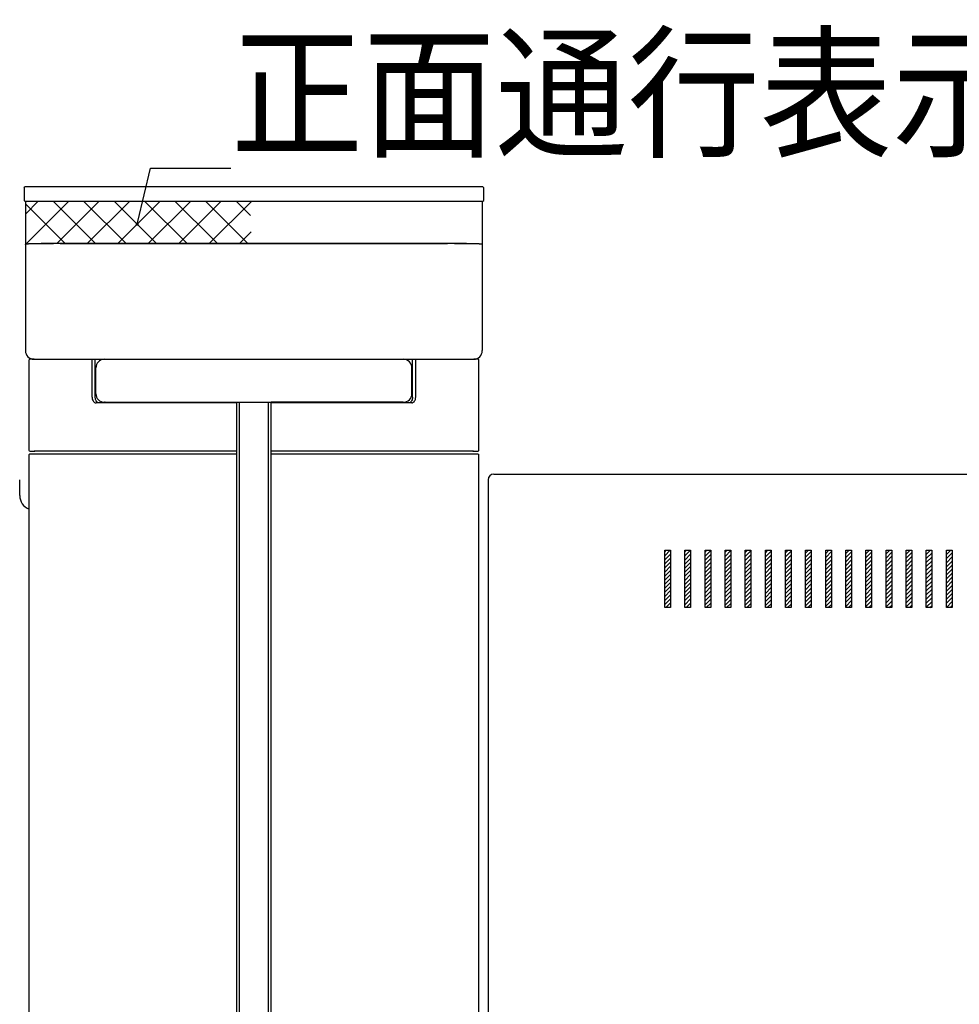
# Model space of a CAD drawing. Extents: x 10 to 8401, y 5 to 5749.
# Tile 8 of 21: x 1747 to 2074, y 1973 to 2316. Entities that reach past the tile are written whole.
import ezdxf
from ezdxf import colors
from ezdxf.entities.mleader import LeaderData, LeaderLine
from ezdxf.math import Vec2, Vec3

# ---------------------------------------------------------------- set-up
doc = ezdxf.new("R2010")
doc.units = 0
doc.header["$LTSCALE"] = 20
doc.layers.get('0').update_dxf_attribs({"linetype": 'CONTINUOUS'})
doc.layers.add('MAIN0', color=7, linetype='CONTINUOUS')
doc.layers.add('MAIN1', color=7, linetype='CONTINUOUS')
doc.styles.add('KNJYOKO', font='TXT', dxfattribs={"bigfont": 'BIGFONT'})

# ---------------------------------------------------------------- blocks, each defined once
blk = doc.blocks.new('_DOT')
at = {"color": 0, "linetype": 'BYBLOCK', "lineweight": -2}
blk.add_line((-0.5, 0), (-1, 0), dxfattribs=at)
at = {"color": 0, "linetype": 'BYBLOCK', "lineweight": -2, "const_width": 0.5}
blk.add_lwpolyline([(-0.25, 0, 1), (0.25, 0, 1)], format="xyb", close=True, dxfattribs=at)
blk = doc.blocks.new('*X11')
at = {"layer": 'MAIN0', "color": 0, "linetype": 'BYBLOCK', "lineweight": -2}
for p, q in [((1748.82, 2248.22), (1753.14, 2252.54)), ((1748.82, 2237.62), (1760.82, 2249.62)), ((1760.82, 2239.01), (1774.2, 2252.39)), ((1760.82, 2249.62), (1763.59, 2252.39)), ((1763.59, 2252.39), (1763.74, 2252.54)), ((1770.24, 2237.82), (1784.8, 2252.39)), ((1774.2, 2252.39), (1774.35, 2252.54)), ((1780.85, 2237.82), (1795.41, 2252.39)), ((1784.8, 2252.39), (1784.96, 2252.54)), ((1791.45, 2237.82), (1806.02, 2252.39)), ((1795.41, 2252.39), (1795.56, 2252.54)), ((1802.06, 2237.82), (1816.62, 2252.39)), ((1806.02, 2252.39), (1806.17, 2252.54)), ((1812.67, 2237.82), (1827.23, 2252.39)), ((1816.62, 2252.39), (1816.78, 2252.54)), ((1827.23, 2252.39), (1827.38, 2252.54)), ((1759.63, 2237.82), (1760.82, 2239.01)), ((1823.27, 2237.82), (1827.33, 2241.88))]:
    blk.add_line(p, q, dxfattribs=at)
blk = doc.blocks.new('*X12')
at = {"layer": 'MAIN0', "color": 0, "linetype": 'BYBLOCK', "lineweight": -2}
for p, q in [((1762.52, 2237.82), (1748.72, 2251.63)), ((1758.57, 2252.39), (1758.42, 2252.54)), ((1773.13, 2237.82), (1758.57, 2252.39)), ((1769.17, 2252.39), (1769.02, 2252.54)), ((1783.74, 2237.82), (1769.17, 2252.39)), ((1779.78, 2252.39), (1779.63, 2252.54)), ((1794.34, 2237.82), (1779.78, 2252.39)), ((1790.39, 2252.39), (1790.24, 2252.54)), ((1804.95, 2237.82), (1790.39, 2252.39)), ((1800.99, 2252.39), (1800.84, 2252.54)), ((1814.37, 2239.01), (1800.99, 2252.39)), ((1811.6, 2252.39), (1811.45, 2252.54)), ((1814.37, 2249.62), (1811.6, 2252.39)), ((1826.16, 2237.82), (1814.37, 2249.62)), ((1827.03, 2247.56), (1822.06, 2252.54)), ((1815.56, 2237.82), (1814.37, 2239.01))]:
    blk.add_line(p, q, dxfattribs=at)
blk = doc.blocks.new('*X21')
at = {"layer": 'MAIN0', "color": 0, "linetype": 'BYBLOCK', "lineweight": -2}
for p, q in [((1971.22, 2129.11), (1973.15, 2131.04)), ((1971.22, 2130.52), (1971.74, 2131.04)), ((1971.22, 2127.69), (1973.22, 2129.69)), ((1978.22, 2130.45), (1978.81, 2131.04)), ((1978.22, 2129.03), (1980.22, 2131.03)), ((1978.22, 2127.62), (1980.22, 2129.62)), ((1985.22, 2130.38), (1985.88, 2131.04)), ((1985.22, 2128.96), (1987.22, 2130.96)), ((1985.22, 2127.55), (1987.22, 2129.55)), ((1992.22, 2130.31), (1992.95, 2131.04)), ((1992.22, 2128.89), (1994.22, 2130.89)), ((1992.22, 2127.48), (1994.22, 2129.48)), ((1999.22, 2130.24), (2000.02, 2131.04)), ((1999.22, 2128.82), (2001.22, 2130.82)), ((1999.22, 2127.41), (2001.22, 2129.41)), ((2006.22, 2130.16), (2007.09, 2131.04)), ((2006.22, 2128.75), (2008.22, 2130.75)), ((2006.22, 2127.34), (2008.22, 2129.34)), ((2013.22, 2130.09), (2014.17, 2131.04)), ((2013.22, 2128.68), (2015.22, 2130.68)), ((2013.22, 2127.26), (2015.22, 2129.26)), ((2020.22, 2130.02), (2021.24, 2131.04)), ((2020.22, 2128.61), (2022.22, 2130.61)), ((2027.22, 2129.95), (2028.31, 2131.04)), ((2027.22, 2128.54), (2029.22, 2130.54)), ((2034.22, 2129.88), (2035.38, 2131.04)), ((2034.22, 2128.47), (2036.22, 2130.47)), ((2041.22, 2129.81), (2042.45, 2131.04)), ((2041.22, 2128.39), (2043.22, 2130.39)), ((2048.22, 2129.74), (2049.52, 2131.04)), ((2048.22, 2128.32), (2050.22, 2130.32)), ((2055.22, 2129.67), (2056.59, 2131.04)), ((2055.22, 2128.25), (2057.22, 2130.25)), ((2062.22, 2129.6), (2063.66, 2131.04)), ((2062.22, 2131.01), (2062.25, 2131.04)), ((2062.22, 2128.18), (2064.22, 2130.18)), ((2069.22, 2129.52), (2070.73, 2131.04)), ((2069.22, 2130.94), (2069.32, 2131.04)), ((2069.22, 2128.11), (2071.22, 2130.11)), ((1971.22, 2126.28), (1973.22, 2128.28)), ((1971.22, 2124.86), (1973.22, 2126.86)), ((1978.22, 2126.21), (1980.22, 2128.21)), ((1978.22, 2124.79), (1980.22, 2126.79)), ((1985.22, 2126.13), (1987.22, 2128.13)), ((1985.22, 2124.72), (1987.22, 2126.72)), ((1992.22, 2126.06), (1994.22, 2128.06)), ((1992.22, 2124.65), (1994.22, 2126.65)), ((1999.22, 2125.99), (2001.22, 2127.99)), ((1999.22, 2124.58), (2001.22, 2126.58)), ((2006.22, 2125.92), (2008.22, 2127.92)), ((2006.22, 2124.51), (2008.22, 2126.51)), ((2013.22, 2125.85), (2015.22, 2127.85)), ((2013.22, 2124.44), (2015.22, 2126.44)), ((2020.22, 2127.19), (2022.22, 2129.19)), ((2020.22, 2125.78), (2022.22, 2127.78)), ((2020.22, 2124.37), (2022.22, 2126.36)), ((2027.22, 2127.12), (2029.22, 2129.12)), ((2027.22, 2125.71), (2029.22, 2127.71)), ((2027.22, 2124.29), (2029.22, 2126.29)), ((2034.22, 2127.05), (2036.22, 2129.05)), ((2034.22, 2125.64), (2036.22, 2127.64)), ((2034.22, 2124.22), (2036.22, 2126.22)), ((2041.22, 2126.98), (2043.22, 2128.98)), ((2041.22, 2125.57), (2043.22, 2127.57)), ((2041.22, 2124.15), (2043.22, 2126.15)), ((2048.22, 2126.91), (2050.22, 2128.91)), ((2048.22, 2125.49), (2050.22, 2127.49)), ((2048.22, 2124.08), (2050.22, 2126.08)), ((2055.22, 2126.84), (2057.22, 2128.84)), ((2055.22, 2125.42), (2057.22, 2127.42)), ((2055.22, 2124.01), (2057.22, 2126.01)), ((2062.22, 2126.77), (2064.22, 2128.77)), ((2062.22, 2125.35), (2064.22, 2127.35)), ((2062.22, 2123.94), (2064.22, 2125.94)), ((2069.22, 2126.7), (2071.22, 2128.7)), ((2069.22, 2125.28), (2071.22, 2127.28)), ((2069.22, 2123.87), (2071.22, 2125.87)), ((1971.22, 2123.45), (1973.22, 2125.45)), ((1971.22, 2122.03), (1973.22, 2124.03)), ((1971.22, 2120.62), (1973.22, 2122.62)), ((1978.22, 2123.38), (1980.22, 2125.38)), ((1978.22, 2121.96), (1980.22, 2123.96)), ((1978.22, 2120.55), (1980.22, 2122.55)), ((1985.22, 2123.31), (1987.22, 2125.31)), ((1985.22, 2121.89), (1987.22, 2123.89)), ((1985.22, 2120.48), (1987.22, 2122.48)), ((1992.22, 2123.24), (1994.22, 2125.24)), ((1992.22, 2121.82), (1994.22, 2123.82)), ((1992.22, 2120.41), (1994.22, 2122.41)), ((1999.22, 2123.16), (2001.22, 2125.16)), ((1999.22, 2121.75), (2001.22, 2123.75)), ((2006.22, 2123.09), (2008.22, 2125.09)), ((2006.22, 2121.68), (2008.22, 2123.68)), ((2013.22, 2123.02), (2015.22, 2125.02)), ((2013.22, 2121.61), (2015.22, 2123.61)), ((2020.22, 2122.95), (2022.22, 2124.95)), ((2020.22, 2121.54), (2022.22, 2123.54)), ((2027.22, 2122.88), (2029.22, 2124.88)), ((2027.22, 2121.47), (2029.22, 2123.47)), ((2034.22, 2122.81), (2036.22, 2124.81)), ((2034.22, 2121.39), (2036.22, 2123.39)), ((2041.22, 2122.74), (2043.22, 2124.74)), ((2041.22, 2121.32), (2043.22, 2123.32)), ((2048.22, 2122.67), (2050.22, 2124.67)), ((2048.22, 2121.25), (2050.22, 2123.25)), ((2055.22, 2122.6), (2057.22, 2124.6)), ((2055.22, 2121.18), (2057.22, 2123.18)), ((2062.22, 2122.52), (2064.22, 2124.52)), ((2062.22, 2121.11), (2064.22, 2123.11)), ((2069.22, 2122.45), (2071.22, 2124.45)), ((2069.22, 2121.04), (2071.22, 2123.04)), ((1971.22, 2119.21), (1973.22, 2121.21)), ((1971.22, 2117.79), (1973.22, 2119.79)), ((1978.22, 2119.14), (1980.22, 2121.13)), ((1978.22, 2117.72), (1980.22, 2119.72)), ((1985.22, 2119.06), (1987.22, 2121.06)), ((1985.22, 2117.65), (1987.22, 2119.65)), ((1992.22, 2118.99), (1994.22, 2120.99)), ((1992.22, 2117.58), (1994.22, 2119.58)), ((1999.22, 2120.34), (2001.22, 2122.34)), ((1999.22, 2118.92), (2001.22, 2120.92)), ((1999.22, 2117.51), (2001.22, 2119.51)), ((2006.22, 2120.26), (2008.22, 2122.26)), ((2006.22, 2118.85), (2008.22, 2120.85)), ((2006.22, 2117.44), (2008.22, 2119.44)), ((2013.22, 2120.19), (2015.22, 2122.19)), ((2013.22, 2118.78), (2015.22, 2120.78)), ((2013.22, 2117.37), (2015.22, 2119.37)), ((2020.22, 2120.12), (2022.22, 2122.12)), ((2020.22, 2118.71), (2022.22, 2120.71)), ((2020.22, 2117.29), (2022.22, 2119.29)), ((2027.22, 2120.05), (2029.22, 2122.05)), ((2027.22, 2118.64), (2029.22, 2120.64)), ((2027.22, 2117.22), (2029.22, 2119.22)), ((2034.22, 2119.98), (2036.22, 2121.98)), ((2034.22, 2118.57), (2036.22, 2120.57)), ((2034.22, 2117.15), (2036.22, 2119.15)), ((2041.22, 2119.91), (2043.22, 2121.91)), ((2041.22, 2118.49), (2043.22, 2120.49)), ((2041.22, 2117.08), (2043.22, 2119.08)), ((2048.22, 2119.84), (2050.22, 2121.84)), ((2048.22, 2118.42), (2050.22, 2120.42)), ((2048.22, 2117.01), (2050.22, 2119.01)), ((2055.22, 2119.77), (2057.22, 2121.77)), ((2055.22, 2118.35), (2057.22, 2120.35)), ((2062.22, 2119.7), (2064.22, 2121.7)), ((2062.22, 2118.28), (2064.22, 2120.28)), ((2069.22, 2119.62), (2071.22, 2121.62)), ((2069.22, 2118.21), (2071.22, 2120.21)), ((1971.22, 2116.38), (1973.22, 2118.38)), ((1971.22, 2114.96), (1973.22, 2116.96)), ((1971.22, 2113.55), (1973.22, 2115.55)), ((1978.22, 2116.31), (1980.22, 2118.31)), ((1978.22, 2114.89), (1980.22, 2116.89)), ((1985.22, 2116.24), (1987.22, 2118.24)), ((1985.22, 2114.82), (1987.22, 2116.82)), ((1992.22, 2116.16), (1994.22, 2118.16)), ((1992.22, 2114.75), (1994.22, 2116.75)), ((1999.22, 2116.09), (2001.22, 2118.09)), ((1999.22, 2114.68), (2001.22, 2116.68)), ((2006.22, 2116.02), (2008.22, 2118.02)), ((2006.22, 2114.61), (2008.22, 2116.61)), ((2013.22, 2115.95), (2015.22, 2117.95)), ((2013.22, 2114.54), (2015.22, 2116.54)), ((2020.22, 2115.88), (2022.22, 2117.88)), ((2020.22, 2114.47), (2022.22, 2116.47)), ((2027.22, 2115.81), (2029.22, 2117.81)), ((2027.22, 2114.39), (2029.22, 2116.39)), ((2034.22, 2115.74), (2036.22, 2117.74)), ((2034.22, 2114.32), (2036.22, 2116.32)), ((2041.22, 2115.67), (2043.22, 2117.67)), ((2041.22, 2114.25), (2043.22, 2116.25)), ((2048.22, 2115.6), (2050.22, 2117.6)), ((2048.22, 2114.18), (2050.22, 2116.18)), ((2055.22, 2116.94), (2057.22, 2118.94)), ((2055.22, 2115.52), (2057.22, 2117.52)), ((2055.22, 2114.11), (2057.22, 2116.11)), ((2062.22, 2116.87), (2064.22, 2118.87)), ((2062.22, 2115.45), (2064.22, 2117.45)), ((2062.22, 2114.04), (2064.22, 2116.04)), ((2069.22, 2116.8), (2071.22, 2118.8)), ((2069.22, 2115.38), (2071.22, 2117.38)), ((2069.22, 2113.97), (2071.22, 2115.97)), ((1971.22, 2112.14), (1973.22, 2114.13)), ((1971.54, 2111.04), (1973.22, 2112.72)), ((1978.22, 2113.48), (1980.22, 2115.48)), ((1978.22, 2112.06), (1980.22, 2114.06)), ((1978.61, 2111.04), (1980.22, 2112.65)), ((1985.22, 2113.41), (1987.22, 2115.41)), ((1985.22, 2111.99), (1987.22, 2113.99)), ((1985.68, 2111.04), (1987.22, 2112.58)), ((1992.22, 2113.34), (1994.22, 2115.34)), ((1992.22, 2111.92), (1994.22, 2113.92)), ((1992.75, 2111.04), (1994.22, 2112.51)), ((1999.22, 2113.26), (2001.22, 2115.26)), ((1999.22, 2111.85), (2001.22, 2113.85)), ((1999.82, 2111.04), (2001.22, 2112.44)), ((2006.22, 2113.19), (2008.22, 2115.19)), ((2006.22, 2111.78), (2008.22, 2113.78)), ((2006.89, 2111.04), (2008.22, 2112.37)), ((2013.22, 2113.12), (2015.22, 2115.12)), ((2013.22, 2111.71), (2015.22, 2113.71)), ((2013.96, 2111.04), (2015.22, 2112.29)), ((2020.22, 2113.05), (2022.22, 2115.05)), ((2020.22, 2111.64), (2022.22, 2113.64)), ((2021.04, 2111.04), (2022.22, 2112.22)), ((2027.22, 2112.98), (2029.22, 2114.98)), ((2027.22, 2111.57), (2029.22, 2113.57)), ((2028.11, 2111.04), (2029.22, 2112.15)), ((2034.22, 2112.91), (2036.22, 2114.91)), ((2034.22, 2111.49), (2036.22, 2113.49)), ((2041.22, 2112.84), (2043.22, 2114.84)), ((2041.22, 2111.42), (2043.22, 2113.42)), ((2048.22, 2112.77), (2050.22, 2114.77)), ((2048.22, 2111.35), (2050.22, 2113.35)), ((2055.22, 2112.7), (2057.22, 2114.7)), ((2055.22, 2111.28), (2057.22, 2113.28)), ((2062.22, 2112.62), (2064.22, 2114.62)), ((2062.22, 2111.21), (2064.22, 2113.21)), ((2069.22, 2112.55), (2071.22, 2114.55)), ((2069.22, 2111.14), (2071.22, 2113.14)), ((1972.95, 2111.04), (1973.22, 2111.31)), ((1980.02, 2111.04), (1980.22, 2111.24)), ((1987.09, 2111.04), (1987.22, 2111.16)), ((1994.17, 2111.04), (1994.22, 2111.09)), ((2035.18, 2111.04), (2036.22, 2112.08)), ((2042.25, 2111.04), (2043.22, 2112.01)), ((2049.32, 2111.04), (2050.22, 2111.94)), ((2056.39, 2111.04), (2057.22, 2111.87)), ((2063.46, 2111.04), (2064.22, 2111.8)), ((2070.53, 2111.04), (2071.22, 2111.73))]:
    blk.add_line(p, q, dxfattribs=at)

msp = doc.modelspace()

# ---------------------------------------------------------------- linework, layer by layer
at = {"layer": 'MAIN1', "color": 7, "linetype": 'CONTINUOUS'}
for p, q in [((1748.222, 2257.239), (1748.522, 2257.539)), ((1748.222, 2257.239), (1748.222, 2252.839)), ((1907.922, 2257.539), (1748.522, 2257.539)), ((1908.222, 2257.239), (1907.922, 2257.539)), ((1908.222, 2252.839), (1908.222, 2257.239)), ((1748.222, 2252.839), (1748.522, 2252.539)), ((1907.922, 2252.539), (1908.222, 2252.839)), ((1748.522, 2252.539), (1760.722, 2252.539)), ((1748.722, 2252.539), (1748.722, 2237.56)), ((1760.722, 2252.539), (1895.722, 2252.539)), ((1895.722, 2252.539), (1907.922, 2252.539)), ((1907.622, 2252.489), (1907.722, 2252.539)), ((1907.722, 2252.539), (1907.722, 2237.56)), ((1748.722, 2237.483), (1748.822, 2237.583)), ((1748.722, 2237.56), (1748.722, 2237.539)), ((1748.743, 2237.539), (1748.722, 2237.56)), ((1748.722, 2237.539), (1748.743, 2237.539)), ((1748.722, 2237.483), (1748.722, 2200.538)), ((1748.822, 2237.618), (1748.743, 2237.539)), ((1748.777, 2237.539), (1748.743, 2237.539)), ((1760.82, 2237.823), (1895.624, 2237.823)), ((1895.624, 2237.789), (1760.82, 2237.789)), ((1907.701, 2237.539), (1907.622, 2237.618)), ((1907.622, 2237.583), (1907.722, 2237.483)), ((1907.701, 2237.539), (1907.667, 2237.539)), ((1907.722, 2237.56), (1907.701, 2237.539)), ((1907.722, 2237.539), (1907.701, 2237.539)), ((1907.722, 2237.539), (1907.722, 2237.56)), ((1907.722, 2237.483), (1907.722, 2200.538)), ((1750.172, 2197.539), (1749.972, 2197.339)), ((1749.972, 2165.739), (1749.972, 2197.339)), ((1751.073, 2197.539), (1750.172, 2197.539)), ((1751.722, 2197.539), (1751.073, 2197.539)), ((1751.722, 2197.539), (1904.722, 2197.539)), ((1751.972, 2197.339), (1751.972, 2197.539)), ((1771.912, 2184.339), (1771.912, 2197.539)), ((1773.002, 2184.339), (1773.002, 2197.539)), ((1773.222, 2185.539), (1773.222, 2194.539)), ((1883.222, 2185.539), (1883.222, 2194.539)), ((1883.442, 2184.339), (1883.442, 2197.539)), ((1884.532, 2184.339), (1884.532, 2197.539)), ((1905.371, 2197.539), (1904.722, 2197.539)), ((1906.272, 2197.539), (1905.371, 2197.539)), ((1906.272, 2197.539), (1906.472, 2197.339)), ((1906.472, 2165.739), (1906.472, 2197.339)), ((1822.222, 2182.339), (1773.305, 2182.339)), ((1776.446, 2182.539), (1776.222, 2182.539)), ((1776.446, 2182.539), (1780.444, 2182.539)), ((1780.444, 2182.539), (1876, 2182.539)), ((1822.222, 2182.539), (1822.222, 1357.539)), ((1823.222, 1322.539), (1823.222, 2182.539)), ((1833.222, 2182.539), (1833.222, 1322.539)), ((1834.222, 1357.539), (1834.222, 2182.539)), ((1880.222, 2182.539), (1834.222, 2182.539)), ((1883.139, 2182.339), (1834.222, 2182.339)), ((1750.172, 2165.539), (1749.972, 2165.739)), ((1750.172, 2164.539), (1749.972, 2164.339)), ((1749.972, 1898.239), (1749.972, 2164.339)), ((1750.172, 2165.539), (1751.073, 2165.539)), ((1751.073, 2164.539), (1750.172, 2164.539)), ((1751.073, 2165.539), (1751.972, 2165.539)), ((1751.972, 2164.539), (1751.073, 2164.539)), ((1751.972, 2165.539), (1751.972, 2165.739)), ((1751.972, 2164.339), (1751.972, 2164.539)), ((1752.178, 2165.539), (1752.122, 2165.539)), ((1752.178, 2164.539), (1752.122, 2164.539)), ((1822.222, 2165.539), (1752.178, 2165.539)), ((1822.222, 2164.539), (1752.178, 2164.539)), ((1904.266, 2165.539), (1834.222, 2165.539)), ((1904.266, 2164.539), (1834.222, 2164.539)), ((1904.322, 2165.539), (1904.266, 2165.539)), ((1904.322, 2164.539), (1904.266, 2164.539)), ((1904.472, 2165.739), (1904.472, 2165.539)), ((1904.472, 2165.539), (1905.371, 2165.539)), ((1905.371, 2164.539), (1904.472, 2164.539)), ((1904.472, 2164.539), (1904.472, 2164.339)), ((1905.371, 2165.539), (1906.272, 2165.539)), ((1906.272, 2164.539), (1905.371, 2164.539)), ((1906.272, 2165.539), (1906.472, 2165.739)), ((1906.272, 2164.539), (1906.472, 2164.339)), ((1906.472, 1898.239), (1906.472, 2164.339)), ((1911.722, 2157.539), (2341.222, 2157.539)), ((1746.722, 2150.039), (1746.722, 2155.539)), ((1909.722, 2155.539), (1909.722, 1860.039)), ((1971.22, 2111.039), (1971.22, 2131.039)), ((1971.22, 2131.039), (1973.22, 2131.039)), ((1973.22, 2131.039), (1973.22, 2111.039)), ((1978.22, 2111.039), (1978.22, 2131.039)), ((1978.22, 2131.039), (1980.22, 2131.039)), ((1980.22, 2131.039), (1980.22, 2111.039)), ((1985.22, 2111.039), (1985.22, 2131.039)), ((1985.22, 2131.039), (1987.22, 2131.039)), ((1987.22, 2131.039), (1987.22, 2111.039)), ((1992.22, 2111.039), (1992.22, 2131.039)), ((1992.22, 2131.039), (1994.22, 2131.039)), ((1994.22, 2131.039), (1994.22, 2111.039)), ((1999.22, 2111.039), (1999.22, 2131.039)), ((1999.22, 2131.039), (2001.22, 2131.039)), ((2001.22, 2131.039), (2001.22, 2111.039)), ((2006.22, 2111.039), (2006.22, 2131.039)), ((2006.22, 2131.039), (2008.219, 2131.039)), ((2008.219, 2131.039), (2008.219, 2111.039)), ((2013.22, 2111.039), (2013.22, 2131.039)), ((2013.22, 2131.039), (2015.219, 2131.039)), ((2015.219, 2131.039), (2015.219, 2111.039)), ((2020.219, 2111.039), (2020.219, 2131.039)), ((2020.219, 2131.039), (2022.219, 2131.039)), ((2022.219, 2131.039), (2022.219, 2111.039)), ((2027.219, 2111.039), (2027.219, 2131.039)), ((2027.219, 2131.039), (2029.219, 2131.039)), ((2029.219, 2131.039), (2029.219, 2111.039)), ((2034.219, 2111.039), (2034.219, 2131.039)), ((2034.219, 2131.039), (2036.219, 2131.039)), ((2036.219, 2131.039), (2036.219, 2111.039)), ((2041.219, 2111.039), (2041.219, 2131.039)), ((2041.219, 2131.039), (2043.219, 2131.039)), ((2043.219, 2131.039), (2043.219, 2111.039)), ((2048.219, 2111.039), (2048.219, 2131.039)), ((2048.219, 2131.039), (2050.219, 2131.039)), ((2050.219, 2131.039), (2050.219, 2111.039)), ((2055.219, 2111.039), (2055.219, 2131.039)), ((2055.219, 2131.039), (2057.219, 2131.039)), ((2057.219, 2131.039), (2057.219, 2111.039)), ((2062.219, 2111.039), (2062.219, 2131.039)), ((2062.219, 2131.039), (2064.219, 2131.039)), ((2064.219, 2131.039), (2064.219, 2111.039)), ((2069.219, 2111.039), (2069.219, 2131.039)), ((2069.219, 2131.039), (2071.219, 2131.039)), ((2071.219, 2131.039), (2071.219, 2111.039)), ((1973.22, 2111.039), (1971.22, 2111.039)), ((1980.22, 2111.039), (1978.22, 2111.039)), ((1987.22, 2111.039), (1985.22, 2111.039)), ((1994.22, 2111.039), (1992.22, 2111.039)), ((2001.22, 2111.039), (1999.22, 2111.039)), ((2008.219, 2111.039), (2006.22, 2111.039)), ((2015.219, 2111.039), (2013.22, 2111.039)), ((2022.219, 2111.039), (2020.219, 2111.039)), ((2029.219, 2111.039), (2027.219, 2111.039)), ((2036.219, 2111.039), (2034.219, 2111.039)), ((2043.219, 2111.039), (2041.219, 2111.039)), ((2050.219, 2111.039), (2048.219, 2111.039)), ((2057.219, 2111.039), (2055.219, 2111.039)), ((2064.219, 2111.039), (2062.219, 2111.039)), ((2071.219, 2111.039), (2069.219, 2111.039))]:
    msp.add_line(p, q, dxfattribs=at)
for centre, radius, start, end in [((1776.222, 2194.539), 3, 90, 180), ((1880.222, 2194.539), 3, 0, 90), ((1776.222, 2185.539), 3, 180, 270), ((1880.222, 2185.539), 3, 270, 360), ((1911.722, 2155.539), 2, 90, 180), ((1751.722, 2150.039), 5, 180, 249.51268)]:
    msp.add_arc(centre, radius, start, end, dxfattribs=at)
for centre, major_axis, ratio, start_param, end_param in [((1760.82, 2237.614), (-12, 0), 0.0174551, 4.712389, 6.265732), ((1760.82, 2237.579), (-12, 0), 0.0174551, 4.712389, 6.265732), ((1895.624, 2237.614), (-12, 0), 0.0174551, 3.1590459, 4.712389), ((1895.624, 2237.579), (-12, 0), 0.0174551, 3.1590459, 4.712389), ((1751.722, 2200.539), (2.122, 2.122), 0.9996955, 2.3563468, 3.9268385), ((1904.722, 2200.539), (2.122, -2.122), 0.9996955, 5.4979394, 0.7852459)]:
    msp.add_ellipse(centre, major_axis=major_axis, ratio=ratio, start_param=start_param, end_param=end_param, dxfattribs=at)
for points, knots in [([(1771.912, 2184.339), (1771.928, 2184.114), (1771.958, 2183.664), (1772.195, 2183.065), (1772.547, 2182.613), (1772.94, 2182.373), (1773.201, 2182.349), (1773.305, 2182.339)], [0, 0, 0, 0, 0.6760751, 1.3207356, 1.8936318, 2.3535913, 2.7209135, 2.7209135, 2.7209135, 2.7209135]), ([(1774.396, 2182.339), (1774.237, 2182.361), (1773.921, 2182.405), (1773.504, 2182.75), (1773.191, 2183.257), (1773.026, 2183.82), (1773.009, 2184.191), (1773.002, 2184.339)], [0, 0, 0, 0, 0.4795309, 1.0206929, 1.6167187, 2.2027712, 2.7225998, 2.7225998, 2.7225998, 2.7225998]), ([(1883.442, 2184.339), (1883.427, 2184.114), (1883.396, 2183.664), (1883.159, 2183.065), (1882.807, 2182.613), (1882.414, 2182.373), (1882.152, 2182.349), (1882.048, 2182.339)], [0, 0, 0, 0, 0.6760749, 1.3207388, 1.8936695, 2.3537339, 2.7212363, 2.7212363, 2.7212363, 2.7212363]), ([(1883.139, 2182.339), (1883.297, 2182.361), (1883.613, 2182.405), (1884.03, 2182.75), (1884.343, 2183.257), (1884.508, 2183.82), (1884.525, 2184.191), (1884.532, 2184.339)], [0, 0, 0, 0, 0.4793141, 1.0203993, 1.6164088, 2.2024585, 2.7222761, 2.7222761, 2.7222761, 2.7222761])]:
    msp.add_open_spline(points, degree=3, knots=knots, dxfattribs=at)

# ---------------------------------------------------------------- block references
at = {"layer": 'MAIN0', "color": 3, "linetype": 'CONTINUOUS'}
for name in ['*X12', '*X11', '*X21']:
    msp.add_blockref(name, (0, 0), dxfattribs=at)

# ---------------------------------------------------------------- leaders
at = {"layer": 'MAIN0', "color": 7, "linetype": 'CONTINUOUS'}
ml = msp.add_multileader_mtext('STANDARD', dxfattribs=at)
ml.set_content('{\\H0.93x;{正面通行表示}}', color=7, style='KNJYOKO')
ml.set_leader_properties(color=7, linetype='CONTINUOUS', lineweight=-1)
ml.set_arrow_properties(name='DOT')
ml.build(insert=Vec2(0, 0))
ml.multileader.update_dxf_attribs({"text_left_attachment_type": 6, "dogleg_length": 0, "arrow_head_size": 1})
ctx = ml.context
ctx.base_point, ctx.char_height, ctx.arrow_head_size, ctx.landing_gap_size, ctx.plane_origin = Vec3(1820.201, 2264.116), 45, 1, 0.01, Vec3(1787.596, 1787.596)
ctx.left_attachment, ctx.right_attachment = 6, 6
notes = []
notes.append((ctx, [(0, (1, 0, 0), (1792.251, 2264.116), (1, 0), 27.95, [(0, [(1787.596, 2244.572)], 0, [])])]))
ctx.mtext.insert = Vec3(1820.201, 2309.616)
for ctx, leaders in notes:
    for number, flags, end, landing, length, lines in leaders:
        leader = LeaderData()
        leader.index, (leader.has_last_leader_line, leader.has_dogleg_vector, leader.attachment_direction) = number, flags
        leader.last_leader_point, leader.dogleg_vector, leader.dogleg_length = Vec3(end), Vec3(landing), length
        for number, points, colour, breaks in lines:
            line = LeaderLine()
            line.index, line.vertices, line.color, line.breaks = number, Vec3.list(points), colors.encode_raw_color(colour), breaks
            leader.lines.append(line)
        ctx.leaders.append(leader)

doc.saveas('drawing.dxf')
